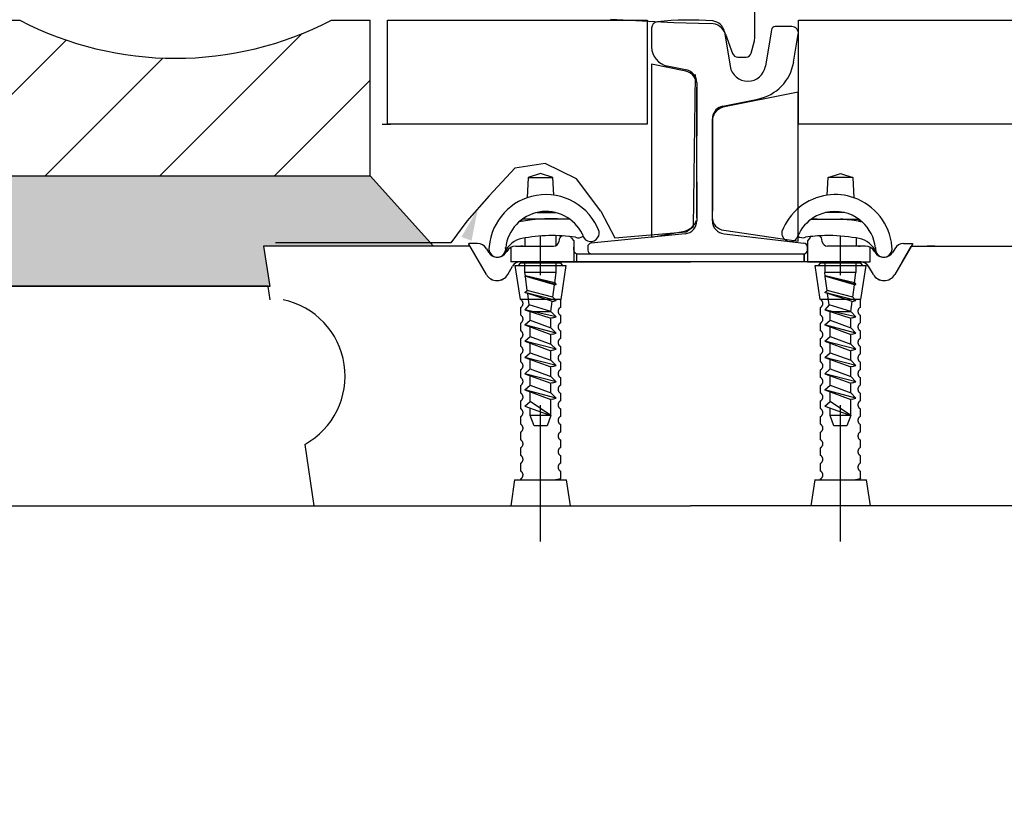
# Model space of a CAD drawing. Header units: millimetres. Extents: x 96940 to 101272, y 432237 to 434659.
# Tile 38 of 256: x 97674.717 to 97675.475, y 432610.421 to 432611.027. Entities that reach past the tile are written whole.
import ezdxf

# ---------------------------------------------------------------- set-up
doc = ezdxf.new("R2010")
doc.units = ezdxf.units.MM
doc.linetypes.add('CENTER', pattern=[35.225022, 22.015639, -4.403128, 4.403128, -4.403128])
doc.linetypes.add('GWI_DASHED', pattern=[5, 3.5, -1.5])
for name, color, linetype in [('AUDIT_I_020621155228-0', 7, 'Continuous'), ('citadis', 7, 'Continuous'), ('R_BN_T_N_Arcering', 7, 'Continuous'), ('R_BN_T_N_Halte_Bemating', 1, 'Continuous'), ('R_BN_T_N_MAATJE', 1, 'Continuous'), ('R_C_GOOT', 7, 'Continuous'), ('R_C_HART', 1, 'CENTER'), ('R_C_LIJN25', 7, 'Continuous'), ('R_C_LIJN35', 2, 'Continuous'), ('R_C_LIJN50', 3, 'Continuous'), ('R_C_LJN60', 4, 'Continuous'), ('R_C_STIPPELLIJN', 1, 'GWI_DASHED')]:
    doc.layers.add(name, color=color, linetype=linetype)
doc.styles.get("Standard").update_dxf_attribs({"font": 'romans.shx'})
doc.dimstyles.new('RET 1-500', dxfattribs={"dimtxt": 1, "dimasz": 1, "dimexe": 0.3, "dimexo": 0, "dimgap": 0.3, "dimtad": 1, "dimdec": 3, "dimzin": 1, "dimtxsty": 'Standard', "dimcen": 0, "dimclrd": 1, "dimclre": 1, "dimclrt": 7, "dimaunit": 2, "dimadec": 4, "dimazin": 0, "dimtfac": 1, "dimtdec": 3, "dimtofl": 0, "dimtmove": 0, "dimatfit": 0, "dimfxl": 1, "dimarcsym": 0})

# ---------------------------------------------------------------- blocks, each defined once
blk = doc.blocks.new('*D50')
at = {"layer": 'Defpoints', "color": 0, "transparency": 16777216}
for p in [(97675.97689, 432611.122), (97674.68694, 432611.05669), (97675.97689, 432609.53624)]:
    blk.add_point(p, dxfattribs=at)
at = {"layer": 'R_BN_T_N_Halte_Bemating', "color": 1, "lineweight": -2, "transparency": 16777216}
for p, q in [((97675.97689, 432611.122), (97675.97689, 432609.53624)), ((97674.68694, 432611.05669), (97674.68694, 432609.53624)), ((97674.88694, 432609.53624), (97675.77689, 432609.53624))]:
    blk.add_line(p, q, dxfattribs=at)
at = {"layer": 'R_BN_T_N_Halte_Bemating', "color": 1, "transparency": 16777216}
for points in [[(97674.88694, 432609.56957), (97674.88694, 432609.50291), (97674.68694, 432609.53624)], [(97675.77689, 432609.56957), (97675.77689, 432609.50291), (97675.97689, 432609.53624)]]:
    blk.add_solid(points, dxfattribs=at)
at = {"layer": 'R_BN_T_N_Halte_Bemating', "color": 7, "transparency": 16777216, "insert": (97675.33187, 432609.70529), "char_height": 0.2, "attachment_point": 5}
blk.add_mtext('1,29', dxfattribs=at)

msp = doc.modelspace()

# ---------------------------------------------------------------- hatches: boundary and pattern name
at = {"layer": 'R_BN_T_N_Arcering'}
msp.add_hatch(color=1, dxfattribs=at).paths.add_polyline_path([(97674.90943, 432610.82168), (97674.90464, 432610.85268), (97675.03565, 432610.85268), (97674.98689, 432610.90669), (97674.68689, 432610.90669), (97674.68689, 432610.85669), (97674.38689, 432610.85669), (97674.33689, 432610.82168)])
at = {"layer": 'R_C_GOOT', "ltscale": 0.5}
h = msp.add_hatch(dxfattribs=at)
h.set_pattern_fill('ANSI31', color=1, scale=0.5, angle=90, style=0)
h.set_pattern_definition([(45, (97684.79087, 432616.011395), (0.04419417, -0.04419417), [])])
h.paths.add_polyline_path([(97674.68689, 432610.90669), (97674.68689, 432611.02669), (97674.71689, 432611.02669, 0.245052), (97674.95689, 432611.02669), (97674.98689, 432611.02669), (97674.98689, 432610.90669)])

# ---------------------------------------------------------------- linework, layer by layer
at = {"layer": 'AUDIT_I_020621155228-0', "color": 1}
for points in [[(97675.23816, 432610.97862, 0.278577), (97675.22995, 432610.98745), (97675.20343, 432610.99275), (97675.20343, 432610.85969), (97675.22898, 432610.86425, 0.238067), (97675.23808, 432610.87221)], [(97675.25016, 432610.87483, 0.385314), (97675.25924, 432610.86495), (97675.31646, 432610.85653), (97675.31646, 432610.97108), (97675.2584, 432610.95954, 0.35179), (97675.25016, 432610.94819, 0.35179)]]:
    msp.add_lwpolyline(points, format="xyb", dxfattribs=at)
at = {"layer": 'citadis', "color": 7}
for p, q in [((97675.28311, 432611.01335), (97675.28311, 432611.23813)), ((97675.17176, 432611.02727), (97675.22068, 432611.0248)), ((97675.22068, 432611.0248), (97675.24907, 432611.02409)), ((97675.2605, 432611.01588), (97675.26592, 432611.00098)), ((97675.28026, 432611.00132), (97675.28276, 432611.01066)), ((97675.28276, 432611.01066), (97675.28311, 432611.01335)), ((97675.26983, 432610.99824), (97675.27624, 432610.99824))]:
    msp.add_line(p, q, dxfattribs=at)
for centre, radius, start, end in [((97675.24876, 432611.01161), 0.01249, 20, 88.5679), ((97675.26983, 432611.0024), 0.00416, 200, 270), ((97675.27624, 432611.0024), 0.00416, 270, 345)]:
    msp.add_arc(centre, radius, start, end, dxfattribs=at)
at = {"layer": 'R_BN_T_N_Arcering', "color": 1}
msp.add_line((97674.99605, 432610.94669), (97675.00255, 432610.94669), dxfattribs=at)
at = {"layer": 'R_BN_T_N_MAATJE', "color": 1}
msp.add_solid([(97675.06488, 432610.85686), (97675.06976, 432610.88173), (97675.05707, 432610.85979)], dxfattribs=at)
at = {"layer": 'R_C_GOOT', "color": 1}
for p, q in [((97674.68689, 432611.02669), (97674.71689, 432611.02669)), ((97674.95689, 432611.02669), (97674.98689, 432611.02669)), ((97674.98689, 432610.90669), (97674.98689, 432611.02669))]:
    msp.add_line(p, q, dxfattribs=at)
msp.add_arc((97674.83689, 432611.25683), 0.25955, 242.46174, 297.53826, dxfattribs=at)
at = {"layer": 'R_C_HART', "color": 1, "linetype": 'GWI_DASHED', "ltscale": 0.03}
for p, q in [((97675.11799, 432610.62536), (97675.11799, 432610.86047)), ((97675.34899, 432610.62536), (97675.34899, 432610.86047))]:
    msp.add_line(p, q, dxfattribs=at)
at = {"layer": 'R_C_LIJN25', "color": 1}
for p, q in [((97675.00003, 432610.94669), (97675.00003, 432611.02669)), ((97675.00003, 432611.02669), (97675.20003, 432611.02669)), ((97675.20003, 432611.02669), (97675.20003, 432610.94669)), ((97675.31655, 432610.94669), (97675.31655, 432611.02669)), ((97675.31655, 432611.02669), (97675.41878, 432611.02669)), ((97675.41878, 432611.02669), (97675.49578, 432611.02669)), ((97675.20003, 432610.94669), (97675.00003, 432610.94669)), ((97675.97694, 432610.94669), (97675.31655, 432610.94669))]:
    msp.add_line(p, q, dxfattribs=at)
at = {"layer": 'R_C_LIJN35', "color": 1}
for p, q in [((97675.20355, 432611.02035), (97675.20355, 432611.00599)), ((97675.2958, 432611.01918), (97675.29555, 432611.01769)), ((97675.31155, 432611.02169), (97675.29876, 432611.02169)), ((97675.25955, 432611.01769), (97675.26396, 432610.99122)), ((97675.29555, 432611.01769), (97675.29112, 432610.99114)), ((97675.3129, 432610.9944), (97675.31648, 432611.01587)), ((97675.2308, 432610.98824), (97675.21561, 432610.99128)), ((97675.2383, 432610.97854), (97675.2383, 432610.93752)), ((97675.2383, 432610.87454), (97675.2383, 432610.97509)), ((97675.2383, 432610.87454), (97675.2383, 432610.97509)), ((97675.25834, 432610.96045), (97675.28524, 432610.96583)), ((97675.2503, 432610.95096), (97675.2503, 432610.87969)), ((97675.2503, 432610.94995), (97675.2503, 432610.95064)), ((97675.2503, 432610.87779), (97675.2503, 432610.94839)), ((97675.2503, 432610.87969), (97675.2503, 432610.94839)), ((97675.2503, 432610.87779), (97675.2503, 432610.94839)), ((97675.10849, 432610.90551), (97675.10771, 432610.88991)), ((97675.11799, 432610.90851), (97675.10849, 432610.90551)), ((97675.10849, 432610.90551), (97675.12749, 432610.90551)), ((97675.12749, 432610.90551), (97675.11799, 432610.90851)), ((97675.12816, 432610.89191), (97675.12749, 432610.90551)), ((97675.33881, 432610.89191), (97675.33949, 432610.90551)), ((97675.33949, 432610.90551), (97675.34899, 432610.90851)), ((97675.35849, 432610.90551), (97675.33949, 432610.90551)), ((97675.34899, 432610.90851), (97675.35849, 432610.90551)), ((97675.35849, 432610.90551), (97675.35926, 432610.88991)), ((97675.2383, 432610.90186), (97675.2383, 432610.87214)), ((97675.11501, 432610.87851), (97675.12943, 432610.87851)), ((97675.2503, 432610.87719), (97675.2503, 432610.87969)), ((97675.2503, 432610.87214), (97675.2503, 432610.87719)), ((97675.35196, 432610.87851), (97675.33754, 432610.87851)), ((97675.14042, 432610.87351), (97675.10402, 432610.87351)), ((97675.33099, 432610.87351), (97675.32655, 432610.87351)), ((97675.32655, 432610.87351), (97675.36295, 432610.87351)), ((97675.10599, 432610.85895), (97675.10599, 432610.85264)), ((97675.12999, 432610.85317), (97675.12999, 432610.86078)), ((97675.14186, 432610.85892), (97675.14349, 432610.85668)), ((97675.22929, 432610.86219), (97675.19062, 432610.85832)), ((97675.2593, 432610.86219), (97675.32078, 432610.85495)), ((97675.32549, 432610.85944), (97675.32349, 432610.85668)), ((97675.36099, 432610.85895), (97675.36099, 432610.85264)), ((97675.06352, 432610.85268), (97674.91349, 432610.85268)), ((97675.00999, 432610.85268), (97674.99449, 432610.85268)), ((97675.03249, 432610.85268), (97675.01699, 432610.85268)), ((97675.04468, 432610.85268), (97675.03661, 432610.85268)), ((97675.06267, 432610.85414), (97675.06267, 432610.85464)), ((97675.06937, 432610.85464), (97675.06267, 432610.85464)), ((97675.07626, 432610.83087), (97675.06267, 432610.85414)), ((97675.09516, 432610.85174), (97675.09516, 432610.84068)), ((97675.09883, 432610.85264), (97675.10599, 432610.85265)), ((97675.09883, 432610.85264), (97675.1029, 432610.85264)), ((97675.10427, 432610.85264), (97675.1029, 432610.85264)), ((97675.10427, 432610.85264), (97675.10632, 432610.85264)), ((97675.10632, 432610.85264), (97675.12808, 432610.85271)), ((97675.13235, 432610.85815), (97675.13202, 432610.85605)), ((97675.14349, 432610.85668), (97675.14349, 432610.84068)), ((97675.14349, 432610.84968), (97675.14349, 432610.85197)), ((97675.1543, 432610.85198), (97675.1543, 432610.84969)), ((97675.19062, 432610.85832), (97675.157, 432610.85496)), ((97675.32349, 432610.85264), (97675.32341, 432610.85264)), ((97675.32349, 432610.85668), (97675.32349, 432610.84068)), ((97675.32349, 432610.84968), (97675.32349, 432610.85197)), ((97675.32349, 432610.84968), (97675.32349, 432610.85197)), ((97675.33496, 432610.85601), (97675.33462, 432610.85815)), ((97675.36065, 432610.85264), (97675.33891, 432610.85264)), ((97675.3627, 432610.85264), (97675.36065, 432610.85264)), ((97675.36814, 432610.85264), (97675.36099, 432610.85265)), ((97675.3627, 432610.85264), (97675.36407, 432610.85264)), ((97675.36814, 432610.85264), (97675.36407, 432610.85264)), ((97675.37181, 432610.84068), (97675.37181, 432610.85174)), ((97675.4043, 432610.85414), (97675.39069, 432610.83084)), ((97675.39639, 432610.84068), (97675.40334, 432610.85268)), ((97675.39639, 432610.84068), (97675.40334, 432610.85268)), ((97675.3976, 432610.85464), (97675.4043, 432610.85464)), ((97675.40334, 432610.85268), (97675.41566, 432610.85268)), ((97675.4043, 432610.85464), (97675.4043, 432610.85414)), ((97675.42164, 432610.85268), (97675.41566, 432610.85268)), ((97675.41566, 432610.85268), (97675.55349, 432610.85268)), ((97675.07628, 432610.85067), (97675.07778, 432610.8481)), ((97675.09162, 432610.84814), (97675.09191, 432610.84864)), ((97675.14599, 432610.84068), (97675.14599, 432610.84672)), ((97675.14649, 432610.84668), (97675.23349, 432610.84668)), ((97675.23349, 432610.84668), (97675.32049, 432610.84668)), ((97675.32099, 432610.84068), (97675.32099, 432610.84672)), ((97675.32099, 432610.84672), (97675.32099, 432610.84068)), ((97675.37535, 432610.84814), (97675.37507, 432610.84864)), ((97675.39069, 432610.85067), (97675.38919, 432610.8481)), ((97675.09271, 432610.83089), (97675.09632, 432610.83714)), ((97675.12999, 432610.84068), (97675.09516, 432610.84068)), ((97675.10599, 432610.84068), (97675.10238, 432610.84064)), ((97675.11799, 432610.84068), (97675.103, 432610.84068)), ((97675.23349, 432610.84068), (97675.11799, 432610.84068)), ((97675.12999, 432610.84068), (97675.23349, 432610.84068)), ((97675.14349, 432610.84068), (97675.12999, 432610.84068)), ((97675.34899, 432610.84068), (97675.23349, 432610.84068)), ((97675.32349, 432610.84068), (97675.33699, 432610.84068)), ((97675.36397, 432610.84068), (97675.34899, 432610.84068)), ((97675.36397, 432610.84068), (97675.34899, 432610.84068)), ((97675.36065, 432610.84064), (97675.3627, 432610.84064)), ((97675.36099, 432610.84068), (97675.36398, 432610.84068)), ((97675.36099, 432610.84068), (97675.36099, 432610.84064)), ((97675.36459, 432610.84064), (97675.3627, 432610.84064)), ((97675.36459, 432610.84064), (97675.37181, 432610.84068)), ((97675.36482, 432610.84064), (97675.36459, 432610.84064)), ((97675.37426, 432610.83089), (97675.37065, 432610.83714)), ((97675.37426, 432610.83087), (97675.3709, 432610.83669)), ((97675.37426, 432610.83087), (97675.3709, 432610.83669)), ((97675.39639, 432610.84068), (97675.39071, 432610.83087)), ((97675.39639, 432610.84068), (97675.39071, 432610.83087)), ((97674.90967, 432610.81143), (97674.90814, 432610.82168)), ((97674.93637, 432610.70009), (97674.94349, 432610.65268)), ((97674.27694, 432610.65268), (97674.94349, 432610.65268)), ((97674.94349, 432610.65268), (97675.23349, 432610.65268)), ((97675.52349, 432610.65268), (97675.23349, 432610.65268))]:
    msp.add_line(p, q, dxfattribs=at)
for centre, radius, start, end in [((97675.23291, 432610.80151), 0.22519, 85.50538, 96.35347), ((97675.24968, 432611.01605), 0.01, 9.46232, 84.9649), ((97675.20855, 432611.02035), 0.005, 96.35346, 180), ((97675.29876, 432611.01869), 0.003, 90, 170.53768), ((97675.31155, 432611.01669), 0.005, 350.53768, 90), ((97675.21855, 432611.00599), 0.015, 180, 258.69007), ((97675.2283, 432610.97854), 0.01, 0, 78.69007), ((97675.27749, 432610.99339), 0.0137, 189.46232, 270), ((97675.27761, 432610.99339), 0.0137, 270, 350.53768), ((97675.27838, 432611.00015), 0.035, 281.30993, 350.53768), ((97675.2603, 432610.95064), 0.01, 101.30993, 171.09458), ((97675.2603, 432610.95064), 0.01, 171.09458, 180), ((97675.12206, 432610.84854), 0.04379, 99.59184, 174.90788), ((97675.12206, 432610.84854), 0.04379, 20.50687, 99.59184), ((97675.34491, 432610.84854), 0.04379, 98.01155, 159.49314), ((97675.34491, 432610.84854), 0.04379, 70.86952, 98.01155), ((97675.34491, 432610.84854), 0.04379, 5.09212, 70.86951), ((97675.12222, 432610.84809), 0.03126, 26.42798, 173.8573), ((97675.12705, 432610.74082), 0.133, 83.98138, 101.01752), ((97675.34475, 432610.84809), 0.03126, 103.33315, 125.59934), ((97675.34475, 432610.84809), 0.03126, 51.97713, 103.33315), ((97675.10715, 432610.84086), 0.031, 100.25209, 100.91931), ((97675.09999, 432610.86751), 0.006, 46.08445, 60.22247), ((97675.15667, 432610.8628), 0.0065, 9.59176, 35.19076), ((97675.2283, 432610.87214), 0.01, 275.71059, 360), ((97675.2603, 432610.87214), 0.01, 180, 264.28941), ((97675.34475, 432610.84809), 0.03126, 125.59933, 160.17451), ((97675.33992, 432610.74082), 0.133, 93.9091, 96.01858), ((97675.34475, 432610.84809), 0.03126, 125.59931, 126.91233), ((97675.33992, 432610.74082), 0.133, 93.90903, 95.56738), ((97675.33992, 432610.74082), 0.133, 80.08274, 86.09096), ((97675.36699, 432610.86751), 0.006, 119.77801, 133.91678), ((97675.33992, 432610.74082), 0.133, 78.9825, 80.08299), ((97675.34475, 432610.84809), 0.03126, 47.9424, 51.97717), ((97675.35982, 432610.84086), 0.031, 79.08078, 79.74801), ((97675.34475, 432610.84809), 0.03126, 6.14252, 48.17517), ((97675.12705, 432610.74082), 0.12, 81.4027, 101.25062), ((97675.13529, 432610.85753), 0.003, 85.9627, 171.00081), ((97675.13943, 432610.85716), 0.003, 83.85328, 83.92035), ((97675.13943, 432610.85716), 0.003, 36.00003, 83.9276), ((97675.13943, 432610.85716), 0.003, 35.96334, 35.9883), ((97675.14707, 432610.86563), 0.0065, 251.32399, 303.89064), ((97675.15667, 432610.8628), 0.0065, 187.04773, 9.59177), ((97675.3103, 432610.8628), 0.0065, 170.40823, 320.79461), ((97675.3199, 432610.86563), 0.0065, 233.34932, 288.67608), ((97675.33992, 432610.74082), 0.12, 91.40048, 98.59729), ((97675.32792, 432610.85768), 0.003, 129.03581, 144.00003), ((97675.33166, 432610.85768), 0.003, 9.00001, 75.30621), ((97675.33992, 432610.74082), 0.12, 79.88882, 91.40049), ((97675.33992, 432610.74082), 0.12, 78.74937, 79.88877), ((97675.06937, 432610.84664), 0.008, 30.29999, 89.99999), ((97675.10715, 432610.84086), 0.031, 157.77838, 159.16988), ((97675.08469, 432610.85064), 0.0065, 163.99275, 0.45016), ((97675.08469, 432610.85064), 0.0065, 163.99275, 9.59176), ((97675.10715, 432610.84086), 0.018, 101.25068, 156.47574), ((97675.08469, 432610.85064), 0.0065, 0.45007, 7.04776), ((97675.09883, 432610.84464), 0.008, 90, 150), ((97675.12807, 432610.85671), 0.004, 270.15012, 351.00195), ((97675.1573, 432610.85198), 0.003, 95.71059, 180), ((97675.32049, 432610.85197), 0.003, 0.00001, 84.28941), ((97675.32049, 432610.85197), 0.003, 0.00001, 84.28941), ((97675.33891, 432610.85664), 0.004, 189.00001, 270.00001), ((97675.35982, 432610.84086), 0.018, 23.52426, 78.74933), ((97675.36814, 432610.84464), 0.008, 30, 90), ((97675.38228, 432610.85064), 0.0065, 179.54985, 16.00727), ((97675.38228, 432610.85064), 0.0065, 170.40824, 16.00727), ((97675.38228, 432610.85064), 0.0065, 172.95296, 179.54995), ((97675.3976, 432610.84664), 0.008, 90.00001, 149.70001), ((97675.08469, 432610.85214), 0.008, 210.29997, 329.99999), ((97675.14649, 432610.84968), 0.003, 180, 270), ((97675.1573, 432610.84969), 0.003, 180, 270), ((97675.32049, 432610.84968), 0.003, 270, 0), ((97675.32049, 432610.84968), 0.003, 270, 0), ((97675.38228, 432610.85214), 0.008, 210.00001, 329.70003), ((97675.10238, 432610.83364), 0.007, 90, 150), ((97675.36397, 432610.83268), 0.008, 30.07797, 90.00007), ((97675.36397, 432610.83268), 0.008, 30.07797, 90.00007), ((97675.36459, 432610.83364), 0.007, 30, 90), ((97675.08449, 432610.83564), 0.0095, 210.07804, 329.92196), ((97675.08449, 432610.83564), 0.0095, 210.29997, 329.99999), ((97675.38249, 432610.83564), 0.0095, 210, 329.70003), ((97675.38249, 432610.83564), 0.0095, 210.07804, 329.92196), ((97675.38249, 432610.83564), 0.0095, 210.07804, 329.92196), ((97674.90749, 432610.75268), 0.06, 298.78141, 78.28011)]:
    msp.add_arc(centre, radius, start, end, dxfattribs=at)
at = {"layer": 'R_C_LIJN50', "color": 1}
for p, q in [((97674.90825, 432610.82188), (97674.27694, 432610.82188)), ((97674.27694, 432610.65268), (97674.88349, 432610.65268))]:
    msp.add_line(p, q, dxfattribs=at)
msp.add_lwpolyline([(97674.68689, 432610.90669), (97674.68689, 432610.90669), (97674.98689, 432610.90669), (97675.03565, 432610.85268), (97674.90464, 432610.85268), (97674.90464, 432610.85268), (97674.90943, 432610.82168), (97674.33689, 432610.82168), (97674.38689, 432610.85669), (97674.68689, 432610.85669)], close=True, dxfattribs=at)
at = {"layer": 'R_C_LJN60', "color": 1}
for p, q in [((97675.09823, 432610.91259), (97675.07849, 432610.89135)), ((97675.12156, 432610.91618), (97675.09823, 432610.91259)), ((97675.14579, 432610.90452), (97675.12156, 432610.91618)), ((97675.16434, 432610.87969), (97675.14579, 432610.90452)), ((97675.07849, 432610.89135), (97675.06114, 432610.87191)), ((97675.06114, 432610.87191), (97675.04888, 432610.8553)), ((97675.04888, 432610.8553), (97674.91399, 432610.8553))]:
    msp.add_line(p, q, dxfattribs=at)
at = {"layer": 'R_C_LJN60', "color": 1, "flags": 128}
msp.add_lwpolyline([(97675.16434, 432610.87969), (97675.17511, 432610.8591), (97675.23002, 432610.86371), (97675.23566, 432610.86782), (97675.2372, 432610.98471)], dxfattribs=at)
at = {"layer": 'R_C_STIPPELLIJN', "color": 1, "ltscale": 0.03}
for p, q in [((97675.10249, 432610.81168), (97675.09849, 432610.83768)), ((97675.09849, 432610.83768), (97675.13749, 432610.83768)), ((97675.10229, 432610.83968), (97675.10084, 432610.83768)), ((97675.13368, 432610.83968), (97675.10229, 432610.83968)), ((97675.10599, 432610.83227), (97675.10599, 432610.84068)), ((97675.12999, 432610.83227), (97675.12999, 432610.84068)), ((97675.13749, 432610.83768), (97675.13349, 432610.81168)), ((97675.13514, 432610.83768), (97675.13368, 432610.83968)), ((97675.33338, 432610.81168), (97675.32938, 432610.83768)), ((97675.32949, 432610.83768), (97675.36849, 432610.83768)), ((97675.33329, 432610.83968), (97675.33184, 432610.83768)), ((97675.36468, 432610.83968), (97675.33329, 432610.83968)), ((97675.33709, 432610.83227), (97675.33709, 432610.84068)), ((97675.36109, 432610.83227), (97675.36109, 432610.84068)), ((97675.36838, 432610.83768), (97675.36438, 432610.81168)), ((97675.36614, 432610.83768), (97675.36468, 432610.83968)), ((97675.12999, 432610.83227), (97675.10599, 432610.83227)), ((97675.12999, 432610.83227), (97675.10599, 432610.83227)), ((97675.10599, 432610.82948), (97675.10632, 432610.82978)), ((97675.10599, 432610.82948), (97675.10632, 432610.82978)), ((97675.12874, 432610.82294), (97675.10599, 432610.82948)), ((97675.12999, 432610.82327), (97675.10599, 432610.82948)), ((97675.12874, 432610.82294), (97675.10599, 432610.82948)), ((97675.12999, 432610.82327), (97675.10599, 432610.82948)), ((97675.12893, 432610.82433), (97675.10632, 432610.82978)), ((97675.12893, 432610.82433), (97675.10632, 432610.82978)), ((97675.1078, 432610.81863), (97675.10637, 432610.82937)), ((97675.36088, 432610.83227), (97675.33688, 432610.83227)), ((97675.36088, 432610.83227), (97675.33688, 432610.83227)), ((97675.33688, 432610.82948), (97675.33721, 432610.82978)), ((97675.33688, 432610.82948), (97675.33721, 432610.82978)), ((97675.35964, 432610.82294), (97675.33688, 432610.82948)), ((97675.36088, 432610.82327), (97675.33688, 432610.82948)), ((97675.35964, 432610.82294), (97675.33688, 432610.82948)), ((97675.36088, 432610.82327), (97675.33688, 432610.82948)), ((97675.35982, 432610.82433), (97675.33721, 432610.82978)), ((97675.35982, 432610.82433), (97675.33721, 432610.82978)), ((97675.3387, 432610.81863), (97675.33727, 432610.82937)), ((97675.12746, 432610.8133), (97675.12874, 432610.82294)), ((97675.12874, 432610.82294), (97675.12999, 432610.82327)), ((97675.12874, 432610.82294), (97675.12999, 432610.82327)), ((97675.12893, 432610.82433), (97675.12999, 432610.82327)), ((97675.12893, 432610.82433), (97675.12999, 432610.82327)), ((97675.35835, 432610.8133), (97675.35964, 432610.82294)), ((97675.35964, 432610.82294), (97675.36088, 432610.82327)), ((97675.35964, 432610.82294), (97675.36088, 432610.82327)), ((97675.35982, 432610.82433), (97675.36088, 432610.82327)), ((97675.35982, 432610.82433), (97675.36088, 432610.82327)), ((97675.10599, 432610.81698), (97675.1078, 432610.81863)), ((97675.1271, 432610.81), (97675.10599, 432610.81698)), ((97675.12999, 432610.81077), (97675.10599, 432610.81698)), ((97675.12746, 432610.8133), (97675.1078, 432610.81863)), ((97675.10929, 432610.80747), (97675.10812, 432610.81628)), ((97675.12746, 432610.8133), (97675.12999, 432610.81077)), ((97675.33688, 432610.81698), (97675.3387, 432610.81863)), ((97675.35799, 432610.81), (97675.33688, 432610.81698)), ((97675.36088, 432610.81077), (97675.33688, 432610.81698)), ((97675.35835, 432610.8133), (97675.3387, 432610.81863)), ((97675.34019, 432610.80747), (97675.33901, 432610.81628)), ((97675.35835, 432610.8133), (97675.36088, 432610.81077)), ((97675.13349, 432610.81168), (97675.10249, 432610.81168)), ((97675.10929, 432610.80747), (97675.10599, 432610.80352)), ((97675.12599, 432610.80227), (97675.10929, 432610.80747)), ((97675.12599, 432610.80227), (97675.12702, 432610.81002)), ((97675.1271, 432610.81), (97675.12999, 432610.81077)), ((97675.13349, 432610.80568), (97675.13349, 432610.81136)), ((97675.36438, 432610.81168), (97675.33338, 432610.81168)), ((97675.34019, 432610.80747), (97675.33688, 432610.80352)), ((97675.35688, 432610.80227), (97675.34019, 432610.80747)), ((97675.35688, 432610.80227), (97675.35791, 432610.81002)), ((97675.35799, 432610.81), (97675.36088, 432610.81077)), ((97675.36438, 432610.80568), (97675.36438, 432610.81136)), ((97675.10249, 432610.80536), (97675.10249, 432610.79968)), ((97675.12999, 432610.79827), (97675.10599, 432610.80352)), ((97675.10599, 432610.80352), (97675.12599, 432610.7972)), ((97675.10999, 432610.80227), (97675.12599, 432610.80227)), ((97675.10999, 432610.7956), (97675.10999, 432610.80227)), ((97675.12599, 432610.80227), (97675.12999, 432610.79827)), ((97675.1271, 432610.7975), (97675.12999, 432610.79827)), ((97675.13349, 432610.79368), (97675.13349, 432610.79936)), ((97675.33338, 432610.80536), (97675.33338, 432610.79968)), ((97675.36088, 432610.79827), (97675.33688, 432610.80352)), ((97675.33688, 432610.80352), (97675.35688, 432610.7972)), ((97675.34088, 432610.80227), (97675.35688, 432610.80227)), ((97675.34088, 432610.7956), (97675.34088, 432610.80227)), ((97675.35688, 432610.80227), (97675.36088, 432610.79827)), ((97675.35799, 432610.7975), (97675.36088, 432610.79827)), ((97675.36438, 432610.79368), (97675.36438, 432610.79936)), ((97675.10249, 432610.79336), (97675.10249, 432610.78768)), ((97675.10599, 432610.79198), (97675.10999, 432610.7956)), ((97675.12999, 432610.78577), (97675.10599, 432610.79198)), ((97675.10599, 432610.79198), (97675.12599, 432610.7847)), ((97675.10999, 432610.7956), (97675.12599, 432610.78977)), ((97675.10999, 432610.7831), (97675.10999, 432610.79052)), ((97675.1271, 432610.7975), (97675.12599, 432610.7972)), ((97675.12599, 432610.79102), (97675.12599, 432610.7972)), ((97675.12599, 432610.78977), (97675.12599, 432610.79079)), ((97675.33338, 432610.79336), (97675.33338, 432610.78768)), ((97675.33688, 432610.79198), (97675.34088, 432610.7956)), ((97675.36088, 432610.78577), (97675.33688, 432610.79198)), ((97675.33688, 432610.79198), (97675.35688, 432610.7847)), ((97675.34088, 432610.7956), (97675.35688, 432610.78977)), ((97675.34088, 432610.7831), (97675.34088, 432610.79052)), ((97675.35799, 432610.7975), (97675.35688, 432610.7972)), ((97675.35688, 432610.79102), (97675.35688, 432610.7972)), ((97675.35688, 432610.78977), (97675.35688, 432610.79079)), ((97675.10599, 432610.77948), (97675.10999, 432610.7831)), ((97675.10999, 432610.7831), (97675.12599, 432610.77727)), ((97675.12599, 432610.78977), (97675.12999, 432610.78577)), ((97675.1271, 432610.785), (97675.12599, 432610.7847)), ((97675.12599, 432610.77727), (97675.12599, 432610.7847)), ((97675.1271, 432610.785), (97675.12999, 432610.78577)), ((97675.13349, 432610.78168), (97675.13349, 432610.78736)), ((97675.33688, 432610.77948), (97675.34088, 432610.7831)), ((97675.34088, 432610.7831), (97675.35688, 432610.77727)), ((97675.35688, 432610.78977), (97675.36088, 432610.78577)), ((97675.35799, 432610.785), (97675.35688, 432610.7847)), ((97675.35688, 432610.77727), (97675.35688, 432610.7847)), ((97675.35799, 432610.785), (97675.36088, 432610.78577)), ((97675.36438, 432610.78168), (97675.36438, 432610.78736)), ((97675.10249, 432610.78136), (97675.10249, 432610.77568)), ((97675.10599, 432610.77948), (97675.12599, 432610.7722)), ((97675.12999, 432610.77327), (97675.10599, 432610.77948)), ((97675.10999, 432610.7706), (97675.10999, 432610.77802)), ((97675.12599, 432610.77727), (97675.12599, 432610.77829)), ((97675.12599, 432610.77727), (97675.12999, 432610.77327)), ((97675.13349, 432610.76968), (97675.13349, 432610.77536)), ((97675.33338, 432610.78136), (97675.33338, 432610.77568)), ((97675.33688, 432610.77948), (97675.35688, 432610.7722)), ((97675.36088, 432610.77327), (97675.33688, 432610.77948)), ((97675.34088, 432610.7706), (97675.34088, 432610.77802)), ((97675.35688, 432610.77727), (97675.35688, 432610.77829)), ((97675.35688, 432610.77727), (97675.36088, 432610.77327)), ((97675.36438, 432610.76968), (97675.36438, 432610.77536)), ((97675.10249, 432610.76936), (97675.10249, 432610.76368)), ((97675.10599, 432610.76698), (97675.10999, 432610.7706)), ((97675.10999, 432610.7706), (97675.12599, 432610.76477)), ((97675.1271, 432610.7725), (97675.12599, 432610.7722)), ((97675.12599, 432610.76477), (97675.12599, 432610.7722)), ((97675.1271, 432610.7725), (97675.12999, 432610.77327)), ((97675.33338, 432610.76936), (97675.33338, 432610.76368)), ((97675.33688, 432610.76698), (97675.34088, 432610.7706)), ((97675.34088, 432610.7706), (97675.35688, 432610.76477)), ((97675.35799, 432610.7725), (97675.35688, 432610.7722)), ((97675.35688, 432610.76477), (97675.35688, 432610.7722)), ((97675.35799, 432610.7725), (97675.36088, 432610.77327)), ((97675.10599, 432610.76698), (97675.12599, 432610.7597)), ((97675.12999, 432610.76077), (97675.10599, 432610.76698)), ((97675.10999, 432610.7581), (97675.10999, 432610.76552)), ((97675.12599, 432610.76477), (97675.12599, 432610.76579)), ((97675.12599, 432610.76477), (97675.12999, 432610.76077)), ((97675.1271, 432610.76), (97675.12999, 432610.76077)), ((97675.13349, 432610.75768), (97675.13349, 432610.76336)), ((97675.33688, 432610.76698), (97675.35688, 432610.7597)), ((97675.36088, 432610.76077), (97675.33688, 432610.76698)), ((97675.34088, 432610.7581), (97675.34088, 432610.76552)), ((97675.35688, 432610.76477), (97675.35688, 432610.76579)), ((97675.35688, 432610.76477), (97675.36088, 432610.76077)), ((97675.35799, 432610.76), (97675.36088, 432610.76077)), ((97675.36438, 432610.75768), (97675.36438, 432610.76336)), ((97675.10249, 432610.75736), (97675.10249, 432610.75168)), ((97675.10599, 432610.75448), (97675.10999, 432610.7581)), ((97675.10599, 432610.75448), (97675.12599, 432610.7472)), ((97675.12999, 432610.74827), (97675.10599, 432610.75448)), ((97675.10999, 432610.7581), (97675.12599, 432610.75227)), ((97675.10999, 432610.7456), (97675.10999, 432610.75302)), ((97675.1271, 432610.76), (97675.12599, 432610.7597)), ((97675.12599, 432610.75227), (97675.12599, 432610.75921)), ((97675.12599, 432610.75227), (97675.12599, 432610.75329)), ((97675.33338, 432610.75736), (97675.33338, 432610.75168)), ((97675.33688, 432610.75448), (97675.34088, 432610.7581)), ((97675.33688, 432610.75448), (97675.35688, 432610.7472)), ((97675.36088, 432610.74827), (97675.33688, 432610.75448)), ((97675.34088, 432610.7581), (97675.35688, 432610.75227)), ((97675.34088, 432610.7456), (97675.34088, 432610.75302)), ((97675.35799, 432610.76), (97675.35688, 432610.7597)), ((97675.35688, 432610.75227), (97675.35688, 432610.7597)), ((97675.35688, 432610.75227), (97675.35688, 432610.75329)), ((97675.10249, 432610.74536), (97675.10249, 432610.73968)), ((97675.10599, 432610.74198), (97675.10999, 432610.7456)), ((97675.10999, 432610.7456), (97675.12599, 432610.73977)), ((97675.12599, 432610.75227), (97675.12999, 432610.74827)), ((97675.1271, 432610.7475), (97675.12599, 432610.7472)), ((97675.12599, 432610.73977), (97675.12599, 432610.7472)), ((97675.1271, 432610.7475), (97675.12999, 432610.74827)), ((97675.13349, 432610.74568), (97675.13349, 432610.75136)), ((97675.33338, 432610.74536), (97675.33338, 432610.73968)), ((97675.33688, 432610.74198), (97675.34088, 432610.7456)), ((97675.34088, 432610.7456), (97675.35688, 432610.73977)), ((97675.35688, 432610.75227), (97675.36088, 432610.74827)), ((97675.35799, 432610.7475), (97675.35688, 432610.7472)), ((97675.35688, 432610.73977), (97675.35688, 432610.7472)), ((97675.35799, 432610.7475), (97675.36088, 432610.74827)), ((97675.36438, 432610.74568), (97675.36438, 432610.75136)), ((97675.10599, 432610.74198), (97675.12599, 432610.7347)), ((97675.12999, 432610.73577), (97675.10599, 432610.74198)), ((97675.10999, 432610.7331), (97675.10999, 432610.74052)), ((97675.12599, 432610.73977), (97675.12599, 432610.74079)), ((97675.12599, 432610.73977), (97675.12999, 432610.73577)), ((97675.13349, 432610.73368), (97675.13349, 432610.73936)), ((97675.33688, 432610.74198), (97675.35688, 432610.7347)), ((97675.36088, 432610.73577), (97675.33688, 432610.74198)), ((97675.34088, 432610.7331), (97675.34088, 432610.74052)), ((97675.35688, 432610.73977), (97675.36088, 432610.73577)), ((97675.36438, 432610.73368), (97675.36438, 432610.73936)), ((97675.10249, 432610.73336), (97675.10249, 432610.72768)), ((97675.10599, 432610.72948), (97675.10999, 432610.7331)), ((97675.12599, 432610.72227), (97675.10999, 432610.7331)), ((97675.1271, 432610.735), (97675.12599, 432610.7347)), ((97675.12599, 432610.72727), (97675.12599, 432610.7347)), ((97675.1271, 432610.735), (97675.12999, 432610.73577)), ((97675.33338, 432610.73336), (97675.33338, 432610.72768)), ((97675.33688, 432610.72948), (97675.34088, 432610.7331)), ((97675.35688, 432610.72227), (97675.34088, 432610.7331)), ((97675.35799, 432610.735), (97675.35688, 432610.7347)), ((97675.35688, 432610.72727), (97675.35688, 432610.7347)), ((97675.35799, 432610.735), (97675.36088, 432610.73577)), ((97675.10599, 432610.72948), (97675.12599, 432610.7222)), ((97675.10999, 432610.72227), (97675.10999, 432610.72802)), ((97675.12599, 432610.72227), (97675.10999, 432610.72227)), ((97675.11299, 432610.71427), (97675.10999, 432610.72227)), ((97675.12599, 432610.72227), (97675.12299, 432610.71427)), ((97675.12599, 432610.72727), (97675.12599, 432610.72829)), ((97675.12599, 432610.72227), (97675.12599, 432610.72727)), ((97675.12599, 432610.7222), (97675.12599, 432610.72227)), ((97675.13349, 432610.72168), (97675.13349, 432610.72736)), ((97675.33688, 432610.72948), (97675.35688, 432610.7222)), ((97675.34088, 432610.72227), (97675.34088, 432610.72802)), ((97675.35688, 432610.72227), (97675.34088, 432610.72227)), ((97675.34388, 432610.71427), (97675.34088, 432610.72227)), ((97675.35688, 432610.72227), (97675.35388, 432610.71427)), ((97675.35688, 432610.72727), (97675.35688, 432610.72829)), ((97675.35688, 432610.72227), (97675.35688, 432610.72727)), ((97675.35688, 432610.7222), (97675.35688, 432610.72227)), ((97675.36438, 432610.72168), (97675.36438, 432610.72736)), ((97675.10249, 432610.72136), (97675.10249, 432610.71568)), ((97675.13349, 432610.70968), (97675.13349, 432610.71536)), ((97675.33338, 432610.72136), (97675.33338, 432610.71568)), ((97675.36438, 432610.70968), (97675.36438, 432610.71536)), ((97675.10249, 432610.70936), (97675.10249, 432610.70368)), ((97675.12299, 432610.71427), (97675.11299, 432610.71427)), ((97675.33338, 432610.70936), (97675.33338, 432610.70368)), ((97675.35388, 432610.71427), (97675.34388, 432610.71427)), ((97675.13349, 432610.69768), (97675.13349, 432610.70336)), ((97675.36438, 432610.69768), (97675.36438, 432610.70336)), ((97675.10249, 432610.69736), (97675.10249, 432610.69168)), ((97675.33338, 432610.69736), (97675.33338, 432610.69168)), ((97675.10249, 432610.68536), (97675.10249, 432610.67968)), ((97675.13349, 432610.68568), (97675.13349, 432610.69136)), ((97675.33338, 432610.68536), (97675.33338, 432610.67968)), ((97675.36438, 432610.68568), (97675.36438, 432610.69136)), ((97675.13349, 432610.67368), (97675.13349, 432610.67936)), ((97675.36438, 432610.67368), (97675.36438, 432610.67936)), ((97675.09799, 432610.67268), (97675.09499, 432610.65268)), ((97675.09799, 432610.67268), (97675.10249, 432610.67268)), ((97675.10249, 432610.67336), (97675.10249, 432610.67268)), ((97675.10249, 432610.67268), (97675.13223, 432610.67268)), ((97675.12832, 432610.67268), (97675.13349, 432610.67368)), ((97675.13223, 432610.67268), (97675.13799, 432610.67268)), ((97675.14099, 432610.65268), (97675.13799, 432610.67268)), ((97675.32909, 432610.67268), (97675.32609, 432610.65268)), ((97675.32888, 432610.67268), (97675.33338, 432610.67268)), ((97675.33338, 432610.67336), (97675.33338, 432610.67268)), ((97675.33338, 432610.67268), (97675.36313, 432610.67268)), ((97675.35921, 432610.67268), (97675.36438, 432610.67368)), ((97675.36313, 432610.67268), (97675.36888, 432610.67268)), ((97675.37209, 432610.65268), (97675.36909, 432610.67268))]:
    msp.add_line(p, q, dxfattribs=at)
at = {"layer": 'R_C_STIPPELLIJN', "color": 1, "linetype": 'GWI_DASHED', "ltscale": 0.03}
for p, q in [((97675.10632, 432610.82978), (97675.10599, 432610.83227)), ((97675.10632, 432610.82978), (97675.10599, 432610.83227)), ((97675.12893, 432610.82433), (97675.12999, 432610.83227)), ((97675.12893, 432610.82433), (97675.12999, 432610.83227)), ((97675.33721, 432610.82978), (97675.33688, 432610.83227)), ((97675.33721, 432610.82978), (97675.33688, 432610.83227)), ((97675.35982, 432610.82433), (97675.36088, 432610.83227)), ((97675.35982, 432610.82433), (97675.36088, 432610.83227))]:
    msp.add_line(p, q, dxfattribs=at)
at = {"layer": 'R_C_STIPPELLIJN', "color": 1, "ltscale": 0.03}
for centre, start, end in [((97675.10099, 432610.80852), 295.37693, 64.62307), ((97675.13499, 432610.80252), 115.37693, 244.62307), ((97675.13499, 432610.81452), 234.17142, 244.62309), ((97675.33188, 432610.80852), 295.37693, 64.62307), ((97675.36588, 432610.80252), 115.37693, 244.62307), ((97675.36588, 432610.81452), 234.17142, 244.62309), ((97675.10099, 432610.79652), 295.37693, 64.62307), ((97675.33188, 432610.79652), 295.37693, 64.62307), ((97675.13499, 432610.79052), 115.37693, 244.62307), ((97675.36588, 432610.79052), 115.37693, 244.62307), ((97675.10099, 432610.78452), 295.37693, 64.62307), ((97675.33188, 432610.78452), 295.37693, 64.62307), ((97675.10099, 432610.77252), 295.37693, 64.62307), ((97675.13499, 432610.77852), 115.37693, 244.62307), ((97675.33188, 432610.77252), 295.37693, 64.62307), ((97675.36588, 432610.77852), 115.37693, 244.62307), ((97675.13499, 432610.76652), 115.37693, 244.62307), ((97675.36588, 432610.76652), 115.37693, 244.62307), ((97675.10099, 432610.76052), 295.37693, 64.62307), ((97675.33188, 432610.76052), 295.37693, 64.62307), ((97675.13499, 432610.75452), 115.37693, 244.62307), ((97675.36588, 432610.75452), 115.37693, 244.62307), ((97675.10099, 432610.74852), 295.37693, 64.62307), ((97675.13499, 432610.74252), 115.37693, 244.62307), ((97675.33188, 432610.74852), 295.37693, 64.62307), ((97675.36588, 432610.74252), 115.37693, 244.62307), ((97675.10099, 432610.73652), 295.37693, 64.62307), ((97675.33188, 432610.73652), 295.37693, 64.62307), ((97675.13499, 432610.73052), 115.37693, 244.62307), ((97675.36588, 432610.73052), 115.37693, 244.62307), ((97675.10099, 432610.72452), 295.37693, 64.62307), ((97675.33188, 432610.72452), 295.37693, 64.62307), ((97675.10099, 432610.71252), 295.37693, 64.62307), ((97675.13499, 432610.71852), 115.37693, 244.62307), ((97675.33188, 432610.71252), 295.37693, 64.62307), ((97675.36588, 432610.71852), 115.37693, 244.62307), ((97675.13499, 432610.70652), 115.37693, 244.62307), ((97675.36588, 432610.70652), 115.37693, 244.62307), ((97675.10099, 432610.70052), 295.37693, 64.62307), ((97675.33188, 432610.70052), 295.37693, 64.62307), ((97675.13499, 432610.69452), 115.37693, 244.62307), ((97675.36588, 432610.69452), 115.37693, 244.62307), ((97675.10099, 432610.68852), 295.37693, 64.62307), ((97675.13499, 432610.68252), 115.37693, 244.62307), ((97675.33188, 432610.68852), 295.37693, 64.62307), ((97675.36588, 432610.68252), 115.37693, 244.62307), ((97675.10099, 432610.67652), 295.37693, 64.62307), ((97675.33188, 432610.67652), 295.37693, 64.62307), ((97675.13499, 432610.67052), 115.37693, 141.84437), ((97675.36588, 432610.67052), 115.37693, 141.84437)]:
    msp.add_arc(centre, 0.0035, start, end, dxfattribs=at)

# ---------------------------------------------------------------- dimensions: what is measured, and where the dimension line sits
at = {"layer": 'R_BN_T_N_Halte_Bemating'}
dim = msp.add_linear_dim(base=(97675.97689, 432609.53624), p1=(97674.68694, 432611.05669), p2=(97675.97689, 432611.122), dimstyle='RET 1-500', override={"dimtxt": 0.2, "dimasz": 0.2, "dimexe": 0, "dimgap": 0.05, "dimdec": 2}, dxfattribs=at)
dim.commit()
dim.dimension.update_dxf_attribs({"geometry": '*D50', "text_midpoint": (97675.33187, 432609.53624), "dimtype": 160})

doc.saveas('drawing.dxf')
